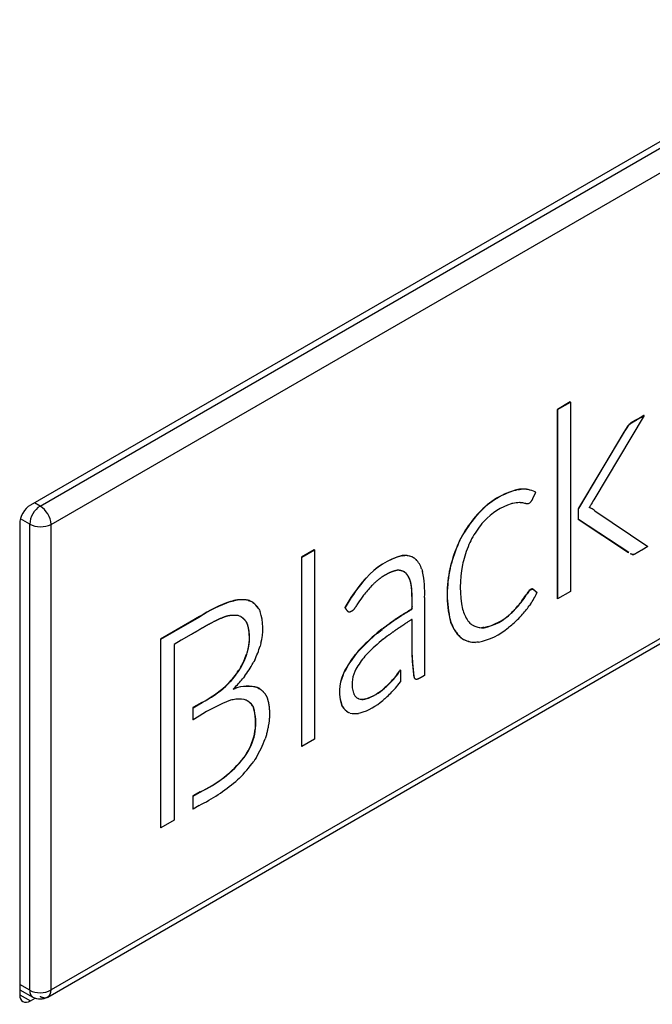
# Model space of a CAD drawing. Header units: millimetres. Extents: x 0 to 287, y 0 to 200.
# Tile 42 of 47: x 255.79 to 257.87, y 129.8 to 133.04. Entities that reach past the tile are written whole.
import ezdxf

# ---------------------------------------------------------------- set-up
doc = ezdxf.new("R2010")
doc.units = ezdxf.units.MM
doc.layers.add('130.652_BW4C_CTM', color=7, linetype='Continuous')
doc.layers.add('Standard', color=7, linetype='Continuous')

# ---------------------------------------------------------------- blocks, each defined once
blk = doc.blocks.new('SE3')
at = {"layer": '130.652_BW4C_CTM', "color": 7, "linetype": 'Continuous'}
for p, q in [((264.1855, 136.2746), (255.8205, 131.445)), ((255.8526, 131.4419), (263.751, 136.002)), ((255.8884, 131.3813), (263.786, 135.941)), ((263.786, 134.4077), (255.8884, 129.848)), ((255.8774, 129.8247), (263.7758, 134.3849)), ((257.5973, 131.7845), (257.5555, 131.7603)), ((257.5555, 131.7603), (257.5555, 131.1371)), ((257.5562, 131.7599), (257.5555, 131.7603)), ((257.5562, 131.7599), (257.5981, 131.7841)), ((257.5562, 131.1367), (257.5562, 131.7599)), ((257.5981, 131.7841), (257.5973, 131.7845)), ((257.5981, 131.7841), (257.5981, 131.1608)), ((257.8412, 131.7399), (257.6752, 131.462)), ((257.8314, 131.735), (257.8172, 131.7268)), ((257.8179, 131.7264), (257.8172, 131.7268)), ((257.8179, 131.7264), (257.8321, 131.7346)), ((257.8405, 131.7403), (257.8314, 131.735)), ((257.8321, 131.7346), (257.8314, 131.735)), ((257.8321, 131.7346), (257.8412, 131.7399)), ((257.8412, 131.7399), (257.8405, 131.7403)), ((257.7885, 131.7068), (257.7877, 131.7057)), ((257.7884, 131.7053), (257.7877, 131.7057)), ((257.7884, 131.7053), (257.7892, 131.7063)), ((257.7894, 131.7078), (257.7885, 131.7068)), ((257.7892, 131.7063), (257.7885, 131.7068)), ((257.7892, 131.7063), (257.7901, 131.7074)), ((257.7901, 131.7074), (257.7894, 131.7078)), ((257.775, 131.6857), (257.6253, 131.4344)), ((257.626, 131.434), (257.7757, 131.6853)), ((257.7797, 131.6935), (257.775, 131.6857)), ((257.7757, 131.6853), (257.775, 131.6857)), ((257.7757, 131.6853), (257.7804, 131.6931)), ((257.7804, 131.6931), (257.7797, 131.6935)), ((257.4305, 131.4969), (257.4257, 131.4964)), ((257.4264, 131.496), (257.4257, 131.4964)), ((257.4264, 131.496), (257.4312, 131.4965)), ((257.4353, 131.4974), (257.4305, 131.4969)), ((257.4312, 131.4965), (257.4305, 131.4969)), ((257.4312, 131.4965), (257.436, 131.4969)), ((257.436, 131.4969), (257.4353, 131.4974)), ((257.4821, 131.4881), (257.4829, 131.4878)), ((257.4829, 131.4878), (257.4821, 131.4881)), ((257.4829, 131.4878), (257.4822, 131.4882)), ((257.4835, 131.4873), (257.4828, 131.4877)), ((255.8526, 131.4419), (255.834, 131.4528)), ((257.4058, 131.4501), (257.4032, 131.4496)), ((257.4085, 131.4507), (257.4058, 131.4501)), ((257.4325, 131.453), (257.4307, 131.4531)), ((257.4343, 131.4529), (257.4325, 131.453)), ((257.4496, 131.4504), (257.4485, 131.4507)), ((257.4513, 131.4498), (257.4496, 131.4504)), ((257.4684, 131.4569), (257.4677, 131.4559)), ((257.4687, 131.4574), (257.4684, 131.4569)), ((257.6602, 131.4371), (257.6599, 131.4367)), ((257.6599, 131.4367), (257.6605, 131.4366)), ((257.6605, 131.4366), (257.66, 131.4368)), ((257.6636, 131.4423), (257.6633, 131.4418)), ((257.6641, 131.4433), (257.6636, 131.4423)), ((257.6655, 131.4348), (257.6651, 131.4351)), ((257.6658, 131.4347), (257.6651, 131.4351)), ((257.6662, 131.4345), (257.6655, 131.4348)), ((257.6663, 131.4344), (257.6655, 131.4348)), ((257.6658, 131.4347), (257.6663, 131.4344)), ((257.2914, 131.4136), (257.286, 131.4078)), ((257.2867, 131.4074), (257.286, 131.4078)), ((257.2867, 131.4074), (257.2921, 131.4132)), ((257.2967, 131.4194), (257.2914, 131.4136)), ((257.2921, 131.4132), (257.2914, 131.4136)), ((257.2921, 131.4132), (257.2974, 131.419)), ((257.2974, 131.419), (257.2967, 131.4194)), ((257.6253, 131.4344), (257.6243, 131.4328)), ((257.6243, 131.4328), (257.6243, 131.3981)), ((257.625, 131.4324), (257.6243, 131.4328)), ((257.625, 131.4324), (257.626, 131.434)), ((257.625, 131.3977), (257.625, 131.4324)), ((257.626, 131.434), (257.6253, 131.4344)), ((257.6669, 131.434), (257.6662, 131.4345)), ((257.6663, 131.4344), (257.6669, 131.434)), ((257.6792, 131.4262), (257.8529, 131.308)), ((255.7851, 131.3837), (255.7851, 129.8324)), ((255.818, 131.382), (255.7873, 131.3993)), ((255.818, 129.8469), (255.818, 131.382)), ((255.8884, 129.848), (255.8884, 131.3813)), ((257.3112, 131.3882), (257.3071, 131.3838)), ((257.3152, 131.3927), (257.3112, 131.3882)), ((257.6243, 131.3981), (257.7896, 131.2889)), ((257.625, 131.3977), (257.6243, 131.3981)), ((257.7903, 131.2885), (257.625, 131.3977)), ((257.241, 131.3428), (257.2373, 131.3357)), ((257.238, 131.3353), (257.2417, 131.3424)), ((257.2417, 131.3424), (257.241, 131.3428)), ((257.2373, 131.3357), (257.2337, 131.3286)), ((257.2344, 131.3282), (257.2337, 131.3286)), ((257.2344, 131.3282), (257.238, 131.3353)), ((257.238, 131.3353), (257.2373, 131.3357)), ((257.2702, 131.3277), (257.2674, 131.322)), ((257.273, 131.3333), (257.2702, 131.3277)), ((257.8529, 131.308), (257.8339, 131.297)), ((256.7548, 131.298), (256.713, 131.2739)), ((256.713, 131.2739), (256.713, 130.6506)), ((256.7137, 131.2735), (256.713, 131.2739)), ((256.7137, 131.2735), (256.7555, 131.2976)), ((256.7137, 130.6502), (256.7137, 131.2735)), ((256.7555, 131.2976), (256.7548, 131.298)), ((256.7555, 131.2976), (256.7555, 130.6744)), ((257.0482, 131.2789), (257.0443, 131.2786)), ((257.045, 131.2781), (257.0443, 131.2786)), ((257.045, 131.2781), (257.0489, 131.2785)), ((257.052, 131.2792), (257.0482, 131.2789)), ((257.0489, 131.2785), (257.0482, 131.2789)), ((257.0489, 131.2785), (257.0527, 131.2788)), ((257.0527, 131.2788), (257.052, 131.2792)), ((257.7903, 131.2885), (257.7896, 131.2889)), ((257.0849, 131.2701), (257.0842, 131.2705)), ((257.0849, 131.2701), (257.0899, 131.266)), ((257.2038, 131.2449), (257.202, 131.237)), ((257.2027, 131.2366), (257.2046, 131.2445)), ((257.2058, 131.2529), (257.2038, 131.2449)), ((257.2046, 131.2445), (257.2038, 131.2449)), ((257.2046, 131.2445), (257.2065, 131.2525)), ((257.2065, 131.2525), (257.2058, 131.2529)), ((257.2446, 131.2543), (257.2432, 131.2477)), ((257.2461, 131.2608), (257.2446, 131.2543)), ((257.0518, 131.2247), (257.0572, 131.22)), ((257.0579, 131.2196), (257.0525, 131.2243)), ((257.0579, 131.2196), (257.0572, 131.22)), ((257.1091, 131.2344), (257.1116, 131.226)), ((257.2027, 131.2366), (257.202, 131.237)), ((256.9198, 131.1984), (256.9144, 131.1924)), ((256.9151, 131.192), (256.9144, 131.1924)), ((256.9151, 131.192), (256.9205, 131.198)), ((256.9253, 131.2045), (256.9198, 131.1984)), ((256.9205, 131.198), (256.9198, 131.1984)), ((256.9205, 131.198), (256.926, 131.2041)), ((256.926, 131.2041), (256.9253, 131.2045)), ((256.9465, 131.1817), (256.9434, 131.1785)), ((256.9495, 131.1849), (256.9465, 131.1817)), ((256.915, 131.1448), (256.9128, 131.1419)), ((256.9171, 131.1478), (256.915, 131.1448)), ((257.4536, 131.1508), (257.4524, 131.1489)), ((257.4531, 131.1485), (257.4524, 131.1489)), ((257.4531, 131.1485), (257.4543, 131.1504)), ((257.4549, 131.153), (257.4536, 131.1508)), ((257.4543, 131.1504), (257.4536, 131.1508)), ((257.4543, 131.1504), (257.4556, 131.1526)), ((257.4556, 131.1526), (257.4549, 131.153)), ((257.4667, 131.1667), (257.4658, 131.1662)), ((257.4665, 131.1658), (257.4658, 131.1662)), ((257.4665, 131.1658), (257.4674, 131.1663)), ((257.4678, 131.1673), (257.4667, 131.1667)), ((257.4674, 131.1663), (257.4667, 131.1667)), ((257.4674, 131.1663), (257.4685, 131.1669)), ((257.4685, 131.1669), (257.4678, 131.1673)), ((257.5981, 131.1608), (257.5562, 131.1367)), ((256.4845, 131.129), (256.4789, 131.1276)), ((256.4796, 131.1272), (256.4789, 131.1276)), ((256.4796, 131.1272), (256.4852, 131.1286)), ((256.4901, 131.1305), (256.4845, 131.129)), ((256.4852, 131.1286), (256.4845, 131.129)), ((256.4852, 131.1286), (256.4908, 131.1301)), ((256.4908, 131.1301), (256.4901, 131.1305)), ((256.5406, 131.1302), (256.5369, 131.1315)), ((256.5376, 131.1311), (256.5369, 131.1315)), ((256.5376, 131.1311), (256.5413, 131.1298)), ((256.5443, 131.1289), (256.5406, 131.1302)), ((256.5413, 131.1298), (256.5406, 131.1302)), ((256.5413, 131.1298), (256.545, 131.1285)), ((256.545, 131.1285), (256.5443, 131.1289)), ((256.8939, 131.1139), (256.8923, 131.1114)), ((256.8952, 131.1161), (256.8939, 131.1139)), ((257.118, 131.1402), (257.118, 131.1049)), ((257.4352, 131.1245), (257.4333, 131.122)), ((257.434, 131.1216), (257.4333, 131.122)), ((257.434, 131.1216), (257.4359, 131.1241)), ((257.4371, 131.127), (257.4352, 131.1245)), ((257.4359, 131.1241), (257.4352, 131.1245)), ((257.4359, 131.1241), (257.4378, 131.1266)), ((257.4378, 131.1266), (257.4371, 131.127)), ((257.4648, 131.1158), (257.4625, 131.1126)), ((257.467, 131.119), (257.4648, 131.1158)), ((257.5562, 131.1367), (257.5555, 131.1371)), ((256.5087, 131.0794), (256.5046, 131.0809)), ((256.5128, 131.0779), (256.5087, 131.0794)), ((256.5729, 131.1024), (256.5747, 131.0985)), ((256.5747, 131.0985), (256.5765, 131.0946)), ((256.8564, 131.1072), (256.8557, 131.1076)), ((257.118, 131.1049), (257.118, 130.8837)), ((257.2433, 131.1017), (257.2448, 131.0969)), ((257.2448, 131.0969), (257.2463, 131.092)), ((257.4058, 131.0919), (257.4029, 131.089)), ((257.4036, 131.0886), (257.4029, 131.089)), ((257.4036, 131.0886), (257.4065, 131.0915)), ((257.4088, 131.0948), (257.4058, 131.0919)), ((257.4065, 131.0915), (257.4058, 131.0919)), ((257.4065, 131.0915), (257.4095, 131.0944)), ((257.4095, 131.0944), (257.4088, 131.0948)), ((257.4345, 131.0784), (257.4317, 131.0754)), ((257.4373, 131.0814), (257.4345, 131.0784)), ((256.3448, 131.0589), (256.249, 131.0036)), ((256.2497, 131.0032), (256.3455, 131.0585)), ((256.377, 131.0776), (256.3448, 131.0589)), ((256.3455, 131.0585), (256.3448, 131.0589)), ((256.3455, 131.0585), (256.3778, 131.0771)), ((256.3778, 131.0771), (256.377, 131.0776)), ((257.2024, 131.0649), (257.2044, 131.0591)), ((257.2031, 131.0645), (257.2024, 131.0649)), ((257.2051, 131.0587), (257.2031, 131.0645)), ((257.2044, 131.0591), (257.2064, 131.0533)), ((257.2051, 131.0587), (257.2044, 131.0591)), ((257.2071, 131.0529), (257.2051, 131.0587)), ((257.2071, 131.0529), (257.2064, 131.0533)), ((257.2676, 131.0559), (257.2704, 131.0536)), ((257.2704, 131.0536), (257.2731, 131.0513)), ((257.4013, 131.047), (257.398, 131.0443)), ((256.3495, 131.0185), (256.3164, 130.9995)), ((256.9773, 131.0358), (256.9623, 131.0238)), ((256.9631, 131.0234), (256.9623, 131.0238)), ((256.9631, 131.0234), (256.978, 131.0354)), ((256.978, 131.0354), (256.9773, 131.0358)), ((257.3095, 131.0414), (257.3056, 131.0412)), ((257.3063, 131.0407), (257.3056, 131.0412)), ((257.3063, 131.0407), (257.3102, 131.041)), ((257.3134, 131.0416), (257.3095, 131.0414)), ((257.3102, 131.041), (257.3095, 131.0414)), ((257.3102, 131.041), (257.3141, 131.0412)), ((257.3141, 131.0412), (257.3134, 131.0416)), ((257.398, 131.0443), (257.3947, 131.0417)), ((256.249, 131.0036), (256.249, 130.3828)), ((256.2497, 131.0032), (256.249, 131.0036)), ((256.2497, 130.3824), (256.2497, 131.0032)), ((256.3164, 130.9995), (256.2932, 130.986)), ((256.2932, 130.986), (256.2933, 130.4075)), ((256.5782, 130.9851), (256.5769, 130.9805)), ((256.5794, 130.9896), (256.5782, 130.9851)), ((256.9887, 131.0079), (256.9824, 131.003)), ((256.9948, 131.0127), (256.9887, 131.0079)), ((257.0762, 130.9855), (257.0762, 130.9596)), ((257.0769, 130.9851), (257.0762, 130.9855)), ((257.0769, 130.9592), (257.0769, 130.9851)), ((257.2345, 131.0105), (257.2381, 131.0078)), ((257.2352, 131.0101), (257.2345, 131.0105)), ((257.2388, 131.0074), (257.2352, 131.0101)), ((257.2381, 131.0078), (257.2417, 131.005)), ((257.2388, 131.0074), (257.2381, 131.0078)), ((257.2424, 131.0046), (257.2388, 131.0074)), ((257.2424, 131.0046), (257.2417, 131.005)), ((257.2906, 130.993), (257.2856, 130.9926)), ((257.2956, 130.9933), (257.2906, 130.993)), ((256.5332, 130.9582), (256.5319, 130.9538)), ((256.5326, 130.9534), (256.5319, 130.9538)), ((256.5326, 130.9534), (256.5339, 130.9578)), ((256.5345, 130.9625), (256.5332, 130.9582)), ((256.5339, 130.9578), (256.5332, 130.9582)), ((256.5339, 130.9578), (256.5352, 130.9621)), ((256.5352, 130.9621), (256.5345, 130.9625)), ((256.8999, 130.9643), (256.8902, 130.9528)), ((256.8909, 130.9524), (256.8902, 130.9528)), ((256.8909, 130.9524), (256.9006, 130.9639)), ((256.9006, 130.9639), (256.8999, 130.9643)), ((256.93, 130.9559), (256.9219, 130.9469)), ((257.0762, 130.9596), (257.0779, 130.9265)), ((257.0769, 130.9592), (257.0762, 130.9596)), ((257.0786, 130.9261), (257.0769, 130.9592)), ((256.5564, 130.9298), (256.5541, 130.9252)), ((256.5588, 130.9345), (256.5564, 130.9298)), ((257.0786, 130.9261), (257.0779, 130.9265)), ((257.0789, 130.9264), (257.0786, 130.9261)), ((256.5094, 130.9054), (256.5067, 130.9009)), ((256.5074, 130.9005), (256.5067, 130.9009)), ((256.5074, 130.9005), (256.5101, 130.905)), ((256.5121, 130.9098), (256.5094, 130.9054)), ((256.5101, 130.905), (256.5094, 130.9054)), ((256.5101, 130.905), (256.5128, 130.9094)), ((256.5128, 130.9094), (256.5121, 130.9098)), ((256.854, 130.8969), (256.8494, 130.8862)), ((256.8501, 130.8858), (256.8494, 130.8862)), ((256.8501, 130.8858), (256.8547, 130.8965)), ((256.8547, 130.8965), (256.854, 130.8969)), ((256.8922, 130.9048), (256.8884, 130.897)), ((257.038, 130.9021), (257.0355, 130.8983)), ((257.0362, 130.8979), (257.0355, 130.8983)), ((257.0362, 130.8979), (257.0387, 130.9017)), ((257.0387, 130.9017), (257.038, 130.9021)), ((257.0387, 130.9017), (257.0387, 130.8623)), ((256.4676, 130.8534), (256.4634, 130.8492)), ((256.4641, 130.8487), (256.4683, 130.853)), ((256.4718, 130.8576), (256.4676, 130.8534)), ((256.4683, 130.853), (256.4676, 130.8534)), ((256.4683, 130.853), (256.4725, 130.8572)), ((256.4725, 130.8572), (256.4718, 130.8576)), ((256.5217, 130.8758), (256.5191, 130.8726)), ((256.5251, 130.8802), (256.5217, 130.8758)), ((257.022, 130.8794), (257.0194, 130.8762)), ((257.0201, 130.8758), (257.0194, 130.8762)), ((257.0201, 130.8758), (257.0227, 130.879)), ((257.0227, 130.879), (257.022, 130.8794)), ((256.4641, 130.8487), (256.4634, 130.8492)), ((256.491, 130.8417), (256.4879, 130.8387)), ((256.4879, 130.8387), (256.4947, 130.8411)), ((256.4939, 130.8415), (256.489, 130.8398)), ((256.4947, 130.8411), (256.4939, 130.8415)), ((256.572, 130.8417), (256.5682, 130.8437)), ((256.5689, 130.8433), (256.5682, 130.8437)), ((256.5689, 130.8433), (256.5727, 130.8413)), ((256.5763, 130.8395), (256.572, 130.8417)), ((256.5727, 130.8413), (256.572, 130.8417)), ((256.5727, 130.8413), (256.5771, 130.839)), ((256.5771, 130.839), (256.5763, 130.8395)), ((256.884, 130.8249), (256.886, 130.821)), ((256.9889, 130.8454), (256.986, 130.8428)), ((256.9867, 130.8424), (256.986, 130.8428)), ((256.9867, 130.8424), (256.9896, 130.845)), ((256.9917, 130.8479), (256.9889, 130.8454)), ((256.9896, 130.845), (256.9889, 130.8454)), ((256.9896, 130.845), (256.9925, 130.8475)), ((256.9925, 130.8475), (256.9917, 130.8479)), ((257.0221, 130.8422), (257.0177, 130.8371)), ((256.385, 130.795), (256.3668, 130.7845)), ((256.3675, 130.7841), (256.3857, 130.7946)), ((256.3857, 130.7946), (256.385, 130.795)), ((256.4837, 130.803), (256.4794, 130.8019)), ((256.488, 130.804), (256.4837, 130.803)), ((256.527, 130.8036), (256.5241, 130.8046)), ((256.5299, 130.8027), (256.527, 130.8036)), ((256.8449, 130.7865), (256.8478, 130.781)), ((256.8456, 130.7861), (256.8449, 130.7865)), ((256.8485, 130.7806), (256.8456, 130.7861)), ((256.9015, 130.8069), (256.8983, 130.8082)), ((256.899, 130.8078), (256.8983, 130.8082)), ((256.899, 130.8078), (256.9022, 130.8065)), ((256.9022, 130.8065), (256.9015, 130.8069)), ((256.9246, 130.8068), (256.9203, 130.8058)), ((256.921, 130.8054), (256.9203, 130.8058)), ((256.921, 130.8054), (256.9253, 130.8064)), ((256.9253, 130.8064), (256.9246, 130.8068)), ((256.9841, 130.8045), (256.9809, 130.8018)), ((256.9873, 130.8072), (256.9841, 130.8045)), ((256.3668, 130.7845), (256.3552, 130.7778)), ((256.3552, 130.7778), (256.3552, 130.7381)), ((256.3559, 130.7774), (256.3552, 130.7778)), ((256.3559, 130.7774), (256.3675, 130.7841)), ((256.3559, 130.7377), (256.3559, 130.7774)), ((256.3675, 130.7841), (256.3668, 130.7845)), ((256.5515, 130.7841), (256.553, 130.7813)), ((256.5522, 130.7837), (256.5515, 130.7841)), ((256.5537, 130.7809), (256.5522, 130.7837)), ((256.553, 130.7813), (256.5545, 130.7785)), ((256.5537, 130.7809), (256.553, 130.7813)), ((256.5552, 130.778), (256.5537, 130.7809)), ((256.5552, 130.778), (256.5545, 130.7785)), ((256.8485, 130.7806), (256.8478, 130.781)), ((256.8679, 130.762), (256.8672, 130.7624)), ((256.8726, 130.7601), (256.8679, 130.762)), ((256.9063, 130.7601), (256.9002, 130.7588)), ((256.3559, 130.7377), (256.3552, 130.7381)), ((256.376, 130.7493), (256.3559, 130.7377)), ((256.5952, 130.6815), (256.5931, 130.675)), ((256.5972, 130.688), (256.5952, 130.6815)), ((256.7555, 130.6744), (256.7137, 130.6502)), ((256.532, 130.6271), (256.5277, 130.6204)), ((256.5284, 130.62), (256.5327, 130.6267)), ((256.5327, 130.6267), (256.532, 130.6271)), ((256.7137, 130.6502), (256.713, 130.6506)), ((256.5277, 130.6204), (256.5234, 130.6137)), ((256.5241, 130.6133), (256.5234, 130.6137)), ((256.5241, 130.6133), (256.5284, 130.62)), ((256.5284, 130.62), (256.5277, 130.6204)), ((256.5594, 130.6067), (256.5555, 130.6007)), ((256.5633, 130.6126), (256.5594, 130.6067)), ((256.502, 130.5397), (256.4964, 130.5345)), ((256.5076, 130.5449), (256.502, 130.5397)), ((256.3781, 130.5), (256.3552, 130.4868)), ((256.3559, 130.4864), (256.3788, 130.4996)), ((256.3788, 130.4996), (256.3781, 130.5)), ((256.3552, 130.4868), (256.3552, 130.4441)), ((256.3559, 130.4864), (256.3552, 130.4868)), ((256.3559, 130.4437), (256.3559, 130.4864)), ((256.3559, 130.4437), (256.3552, 130.4441)), ((256.3761, 130.4553), (256.3559, 130.4437)), ((256.2933, 130.4075), (256.2497, 130.3824)), ((256.2497, 130.3824), (256.249, 130.3828)), ((255.818, 129.8469), (255.7851, 129.8656)), ((255.7851, 129.8488), (255.8286, 129.8243)), ((255.7851, 129.8324), (255.8205, 129.812)), ((255.8205, 129.812), (255.8365, 129.8213))]:
    blk.add_line(p, q, dxfattribs=at)
for centre, radius, start, end in [((257.8743, 131.6399), 0.1088, 142.7656, 150.4887), ((257.875, 131.6395), 0.1088, 142.7656, 150.4887), ((257.4881, 131.245), 0.259, 103.9323, 137.6563), ((257.4888, 131.2446), 0.259, 103.9323, 137.6563), ((257.4424, 131.4093), 0.0883, 63.2629, 94.6266), ((257.4433, 131.4102), 0.0871, 63.5301, 94.7654), ((255.8944, 131.3778), 0.0765, 123.099, 176.901), ((255.8086, 131.375), 0.0801, 4.4667, 56.6388), ((257.4712, 131.2478), 0.2129, 108.6156, 137.1025), ((257.4334, 131.3242), 0.1289, 91.1801, 101.1357), ((257.4274, 131.3617), 0.0914, 76.6746, 85.7013), ((257.4541, 131.4674), 0.0178, 260.7203, 319.83), ((257.6546, 131.4136), 0.024, 63.95, 76.6741), ((257.5629, 131.5034), 0.1177, 325.7583, 328.4814), ((257.6553, 131.4132), 0.024, 63.95, 77.3683), ((258.6575, 130.8687), 1.1476, 148.8681, 149.9539), ((257.6319, 131.1198), 0.4501, 140.2159, 150.2985), ((257.6326, 131.1194), 0.4501, 140.2159, 150.2985), ((257.5788, 131.2837), 0.1743, 54.8329, 59.6145), ((255.8539, 131.4549), 0.0813, 243.7996, 295.0948), ((257.5633, 131.1737), 0.3313, 140.6391, 151.2046), ((257.69, 131.1175), 0.5028, 155.1695, 164.3752), ((257.6907, 131.1171), 0.5028, 155.1695, 164.3752), ((257.6413, 131.1576), 0.4084, 156.2525, 165.3519), ((257.105, 131.0483), 0.2381, 104.7538, 138.9914), ((257.1057, 131.0479), 0.2381, 104.7538, 138.9914), ((257.0521, 131.2155), 0.0638, 59.7558, 90.0367), ((257.0528, 131.2151), 0.0638, 59.7558, 90.0367), ((257.0206, 131.2025), 0.0941, 19.8472, 42.4968), ((257.5878, 131.1751), 0.3522, 168.1045, 192.0217), ((256.8032, 131.1599), 0.3154, 356.4257, 12.0928), ((257.569, 131.152), 0.3768, 166.9626, 193.3595), ((257.5697, 131.1516), 0.3768, 166.9626, 193.3595), ((257.3363, 130.8376), 0.5513, 139.9426, 150.6746), ((257.337, 130.8371), 0.5513, 139.9426, 150.6746), ((257.2669, 130.8758), 0.4431, 136.8986, 142.1335), ((257.1179, 131.3667), 0.3991, 323.1036, 326.9408), ((257.1186, 131.3663), 0.3991, 323.1036, 326.9408), ((257.5055, 131.1222), 0.0592, 132.0853, 148.7247), ((257.5062, 131.1218), 0.0592, 132.0853, 148.7247), ((257.2882, 131.245), 0.2187, 324.8267, 335.9073), ((256.6399, 130.6709), 0.4842, 109.4189, 122.8775), ((256.6406, 130.6705), 0.4842, 109.4189, 122.8775), ((256.516, 131.012), 0.1213, 80.0786, 102.3444), ((256.5167, 131.0116), 0.1213, 80.0786, 102.3444), ((256.5129, 131.0663), 0.07, 58.5112, 62.6417), ((256.5122, 131.0667), 0.07, 30.978, 58.1698), ((256.5129, 131.0663), 0.07, 30.978, 54.7969), ((257.405, 130.7878), 0.6063, 144.2679, 147.2221), ((257.1351, 131.3656), 0.385, 315.2973, 320.7553), ((257.1358, 131.3652), 0.385, 315.2973, 320.7553), ((257.1214, 131.363), 0.4232, 318.2877, 323.7275), ((256.4049, 131.0374), 0.1809, 344.6994, 18.4399), ((257.3524, 131.1303), 0.1128, 199.8447, 221.2559), ((257.2756, 131.221), 0.1834, 281.8887, 313.9438), ((257.2763, 131.2206), 0.1834, 281.8887, 313.9438), ((257.3289, 131.103), 0.1321, 202.0601, 224.4076), ((257.3296, 131.1026), 0.1321, 202.0601, 224.4076), ((257.3095, 131.1083), 0.0676, 237.4696, 241.316), ((257.3088, 131.1087), 0.0676, 241.6168, 267.3421), ((257.3095, 131.1083), 0.0676, 244.8762, 267.3421), ((257.1103, 131.3889), 0.4489, 310.3993, 315.7174), ((257.4128, 130.4884), 0.6997, 130.0733, 137.1355), ((257.4135, 130.488), 0.6997, 130.0733, 137.1355), ((257.2522, 131.208), 0.219, 281.4163, 310.5946), ((256.2318, 131.0898), 0.362, 334.5897, 342.4298), ((257.3715, 130.5186), 0.6214, 128.7759, 135.2748), ((257.2871, 131.0846), 0.0916, 240.2815, 268.6239), ((257.2878, 131.0842), 0.0916, 240.2815, 268.6239), ((256.2716, 131.0448), 0.2758, 330.6794, 340.731), ((256.2723, 131.0444), 0.2758, 330.6794, 340.731), ((257.162, 130.7372), 0.347, 141.583, 152.6013), ((257.1628, 130.7368), 0.347, 141.583, 152.6013), ((256.1828, 131.1323), 0.4251, 323.6228, 330.8473), ((257.1273, 130.7704), 0.2709, 139.3133, 150.2322), ((256.2193, 131.0961), 0.3474, 316.6364, 325.8235), ((256.22, 131.0957), 0.3474, 316.6364, 325.8235), ((256.9713, 130.8308), 0.1339, 155.5932, 199.3237), ((256.972, 130.8304), 0.1339, 155.5932, 199.3237), ((256.9779, 130.8554), 0.0986, 155.0537, 197.9851), ((256.881, 130.9937), 0.1815, 320.984, 328.3151), ((256.8817, 130.9933), 0.1815, 320.984, 328.3151), ((256.189, 131.1449), 0.4279, 314.8813, 320.4812), ((256.7261, 131.1345), 0.3908, 312.8227, 318.6287), ((256.7268, 131.1341), 0.3908, 312.8227, 318.6287), ((256.6613, 131.1563), 0.4784, 318.9512, 322.08), ((256.2133, 131.1275), 0.3742, 297.3214, 311.9401), ((256.214, 131.1271), 0.3742, 297.3214, 311.9401), ((256.5347, 130.7227), 0.1256, 74.5471, 108.9384), ((256.5354, 130.7223), 0.1256, 74.5471, 108.9384), ((256.9196, 130.8411), 0.0391, 210.7918, 238.1701), ((256.8697, 130.9706), 0.1728, 288.5228, 312.3007), ((256.8704, 130.9702), 0.1728, 288.5228, 312.3007), ((256.7237, 131.1055), 0.3981, 311.4759, 317.6095), ((256.6434, 130.3514), 0.4794, 109.9994, 123.9035), ((256.5075, 130.7066), 0.0993, 80.4121, 101.3451), ((256.5051, 130.7522), 0.0563, 61.3108, 64.6633), ((256.5058, 130.7518), 0.0563, 61.0015, 64.6633), ((256.5051, 130.7522), 0.0563, 34.5134, 58.4966), ((256.5058, 130.7518), 0.0563, 34.5134, 54.9804), ((256.9133, 130.8498), 0.0445, 254.5919, 278.9908), ((256.914, 130.8494), 0.0445, 254.5919, 278.9908), ((256.8442, 130.9586), 0.2079, 287.3777, 311.0704), ((256.3783, 130.7274), 0.1835, 326.8936, 16.1641), ((256.379, 130.727), 0.1835, 326.8936, 16.1641), ((256.895, 130.8105), 0.0556, 212.0922, 240.0111), ((256.8957, 130.8101), 0.0556, 212.0922, 240.0111), ((256.8897, 130.8284), 0.0704, 255.9947, 278.5782), ((256.239, 130.8061), 0.3776, 329.1763, 339.6976), ((256.2158, 130.8571), 0.3922, 294.4448, 321.6484), ((256.2165, 130.8567), 0.3922, 294.4448, 321.6484), ((256.1912, 130.8644), 0.4497, 314.7147, 324.1007), ((256.0799, 131.0363), 0.6521, 297.0111, 309.6898), ((255.8522, 129.9152), 0.0764, 243.3846, 298.2982), ((255.8526, 129.8681), 0.0499, 241.0694, 299.9768)]:
    blk.add_arc(centre, radius, start, end, dxfattribs=at)
for centre, major_axis, start_param, end_param in [((255.8205, 131.4042), (-0.025, -0.0433), 3.926991, 5.497787), ((255.8205, 129.8528), (0.025, 0.0433), 2.356194, 3.926991)]:
    blk.add_ellipse(centre, major_axis=major_axis, ratio=0.57735, start_param=start_param, end_param=end_param, dxfattribs=at)
for points, degree, knots in [([(257.8172, 131.7268), (257.8096, 131.7225), (257.806, 131.7204), (257.8025, 131.7184), (257.8016, 131.7179), (257.8008, 131.7174), (257.7973, 131.7151), (257.7938, 131.7129), (257.7894, 131.7078)], 2, [0, 0, 0, 0.394681, 0.394681, 0.55144, 0.55144, 0.704611, 0.704611, 1, 1, 1]), ([(257.7901, 131.7074), (257.7946, 131.7125), (257.798, 131.7147), (257.8015, 131.717), (257.8023, 131.7175), (257.8032, 131.7179), (257.8067, 131.72), (257.8103, 131.7221), (257.8179, 131.7264)], 2, [0, 0, 0, 0.295389, 0.295389, 0.44856, 0.44856, 0.605319, 0.605319, 1, 1, 1]), ([(257.4835, 131.4873), (257.4826, 131.4853), (257.4803, 131.4803), (257.478, 131.4754), (257.4756, 131.4703), (257.4732, 131.4651), (257.4719, 131.4625), (257.4706, 131.4599), (257.4687, 131.4574)], 2, [0, 0, 0, 0.230611, 0.230611, 0.563589, 0.563589, 0.821104, 0.821104, 1, 1, 1]), ([(257.8339, 131.297), (257.8253, 131.292), (257.8208, 131.2894), (257.8163, 131.2868), (257.8114, 131.2838), (257.8066, 131.2808), (257.8021, 131.2823), (257.7976, 131.2838), (257.7969, 131.2842), (257.7965, 131.2844), (257.7959, 131.2848)], 2, [0, 0, 0, 0.268628, 0.268628, 0.4598144, 0.4598144, 0.6672439, 0.6672439, 0.8039151, 0.8039151, 0.837766, 0.837766, 0.837766]), ([(257.8017, 131.2826), (257.806, 131.2813), (257.8107, 131.2842), (257.8156, 131.2873), (257.8201, 131.2899), (257.8246, 131.2924), (257.8332, 131.2974)], 2, [0.34, 0.34, 0.34, 0.5401856, 0.5401856, 0.731372, 0.731372, 1, 1, 1]), ([(257.0525, 131.2243), (257.0374, 131.2324), (257.0246, 131.2294), (257.0118, 131.2264), (257.0001, 131.2206), (256.9884, 131.2148), (256.9776, 131.2077), (256.9668, 131.2006), (256.9495, 131.1849)], 2, [0, 0, 0, 0.307143, 0.307143, 0.534368, 0.534368, 0.738807, 0.738807, 1, 1, 1]), ([(257.0572, 131.22), (257.069, 131.2046), (257.0721, 131.189), (257.0751, 131.1734), (257.0756, 131.1585), (257.0761, 131.1435), (257.0761, 131.1385), (257.0762, 131.1334), (257.0762, 131.1241), (257.0763, 131.1147), (257.0761, 131.1098), (257.0758, 131.1049), (257.0772, 131.1045), (257.0787, 131.1041), (257.0567, 131.0908), (257.0347, 131.0776), (257.018, 131.0658), (257.0013, 131.0541), (256.9773, 131.0358)], 2, [0, 0, 0, 0.175046, 0.175046, 0.307741, 0.307741, 0.389609, 0.389609, 0.44787, 0.44787, 0.504832, 0.504832, 0.530512, 0.530512, 0.628085, 0.628085, 0.808591, 0.808591, 1, 1, 1]), ([(256.978, 131.0354), (257.002, 131.0537), (257.0187, 131.0654), (257.0354, 131.0772), (257.0574, 131.0904), (257.0794, 131.1037), (257.078, 131.1041), (257.0765, 131.1045), (257.0768, 131.1094), (257.077, 131.1143), (257.0769, 131.1236), (257.0769, 131.133), (257.0769, 131.138), (257.0768, 131.1431), (257.0763, 131.158), (257.0759, 131.173), (257.0728, 131.1886), (257.0697, 131.2042), (257.0579, 131.2196)], 2, [0, 0, 0, 0.191409, 0.191409, 0.371915, 0.371915, 0.469488, 0.469488, 0.495168, 0.495168, 0.55213, 0.55213, 0.610391, 0.610391, 0.692259, 0.692259, 0.824954, 0.824954, 1, 1, 1]), ([(257.4879, 131.1557), (257.487, 131.158), (257.4846, 131.16), (257.4823, 131.162), (257.48, 131.1639), (257.4776, 131.1659), (257.4772, 131.1663), (257.4767, 131.1667), (257.4747, 131.1681), (257.4727, 131.1695), (257.4678, 131.1673)], 2, [0, 0, 0, 0.184217, 0.184217, 0.444508, 0.444508, 0.600526, 0.600526, 0.730866, 0.730866, 1, 1, 1]), ([(257.4685, 131.1669), (257.4735, 131.169), (257.4754, 131.1677), (257.4774, 131.1663), (257.4779, 131.1659), (257.4783, 131.1655), (257.4807, 131.1635), (257.483, 131.1616), (257.4853, 131.1596), (257.4877, 131.1576), (257.4879, 131.1557)], 2, [0, 0, 0, 0.269134, 0.269134, 0.399474, 0.399474, 0.555492, 0.555492, 0.815783, 0.815783, 1, 1, 1]), ([(256.8923, 131.1114), (256.8849, 131.1004), (256.8815, 131.0977), (256.8781, 131.0949), (256.8736, 131.093), (256.8692, 131.0912), (256.8665, 131.094), (256.8638, 131.0967), (256.862, 131.0993), (256.8602, 131.1019), (256.8586, 131.1041), (256.857, 131.1063), (256.8564, 131.1072)], 2, [0, 0, 0, 0.26111, 0.26111, 0.424218, 0.424218, 0.601555, 0.601555, 0.770783, 0.770783, 0.909453, 0.909453, 1, 1, 1]), ([(256.5046, 131.0809), (256.4806, 131.084), (256.4604, 131.0767), (256.4401, 131.0694), (256.4226, 131.0601), (256.4051, 131.0507), (256.4045, 131.0503), (256.4039, 131.05), (256.3981, 131.0466), (256.3924, 131.0433), (256.3788, 131.0355), (256.3652, 131.0276), (256.3495, 131.0185)], 2, [0, 0, 0, 0.302264, 0.302264, 0.541149, 0.541149, 0.654812, 0.654812, 0.694729, 0.694729, 0.816263, 0.816263, 1, 1, 1]), ([(256.5121, 131.0783), (256.53, 131.0669), (256.5347, 131.0514), (256.5393, 131.036), (256.5403, 131.0193), (256.5413, 131.0026), (256.5407, 130.9977), (256.5402, 130.9927), (256.5389, 130.984), (256.5377, 130.9753), (256.5345, 130.9625)], 2, [0, 0, 0, 0.347556, 0.347556, 0.607793, 0.607793, 0.76595, 0.76595, 0.858428, 0.858428, 1, 1, 1]), ([(256.5352, 130.9621), (256.5384, 130.9749), (256.5396, 130.9836), (256.5409, 130.9923), (256.5414, 130.9973), (256.542, 131.0022), (256.541, 131.0189), (256.5401, 131.0356), (256.5354, 131.051), (256.5307, 131.0664), (256.5128, 131.0779)], 2, [0, 0, 0, 0.141572, 0.141572, 0.23405, 0.23405, 0.392207, 0.392207, 0.652444, 0.652444, 1, 1, 1]), ([(257.0769, 130.9851), (257.0769, 130.9983), (257.0769, 131.0135), (257.0769, 131.0286), (257.0769, 131.0419), (257.0769, 131.0551), (257.0768, 131.0606), (257.0767, 131.0661), (257.0774, 131.0682), (257.0781, 131.0703), (257.0602, 131.0582), (257.0424, 131.046), (257.0286, 131.0368), (257.0148, 131.0275), (256.9948, 131.0127)], 2, [0, 0, 0, 0.158555, 0.158555, 0.317137, 0.317137, 0.42181, 0.42181, 0.462722, 0.462722, 0.575814, 0.575814, 0.780585, 0.780585, 1, 1, 1]), ([(257.0762, 131.0422), (257.0762, 131.029), (257.0762, 131.0139), (257.0762, 130.9987), (257.0762, 130.9855)], 2, [0.6834405, 0.6834405, 0.6834405, 0.8414453, 0.8414453, 1, 1, 1]), ([(257.0782, 130.9268), (257.0785, 130.9238), (257.0793, 130.9157), (257.0801, 130.9077), (257.081, 130.8985), (257.082, 130.8894), (257.0824, 130.885), (257.0829, 130.8807), (257.0845, 130.8764), (257.0846, 130.8761), (257.0848, 130.8758)], 2, [0, 0, 0, 0.121233, 0.121233, 0.3093737, 0.3093737, 0.4568533, 0.4568533, 0.5607417, 0.5607417, 0.5680184, 0.5680184, 0.5680184]), ([(257.118, 130.8837), (257.1165, 130.8828), (257.113, 130.8808), (257.1095, 130.8788), (257.1052, 130.8762), (257.101, 130.8737), (257.0966, 130.8719), (257.0922, 130.8701), (257.0895, 130.8709), (257.0869, 130.8718), (257.0852, 130.876), (257.0836, 130.8803), (257.0831, 130.8846), (257.0827, 130.8889), (257.0818, 130.8981), (257.0808, 130.9073), (257.08, 130.9153), (257.0792, 130.9234), (257.0789, 130.9264)], 2, [0, 0, 0, 0.059278, 0.059278, 0.151493, 0.151493, 0.25451, 0.25451, 0.34494, 0.34494, 0.439258, 0.439258, 0.543147, 0.543147, 0.690626, 0.690626, 0.878767, 0.878767, 1, 1, 1]), ([(256.5771, 130.839), (256.596, 130.824), (256.6009, 130.8069), (256.6059, 130.7899), (256.6069, 130.7731), (256.608, 130.7563), (256.6068, 130.7391), (256.6056, 130.7219), (256.5972, 130.688)], 2, [0, 0, 0, 0.311886, 0.311886, 0.531764, 0.531764, 0.728144, 0.728144, 1, 1, 1]), ([(255.8526, 129.827), (255.8527, 129.8269), (255.8527, 129.8269), (255.8529, 129.8268), (255.8531, 129.8267), (255.8532, 129.8266), (255.8534, 129.8265), (255.8535, 129.8264), (255.8537, 129.8263), (255.8539, 129.8262), (255.8541, 129.8262), (255.8544, 129.826), (255.8546, 129.8259), (255.8549, 129.8257), (255.8551, 129.8256), (255.8553, 129.8255), (255.8555, 129.8254), (255.8558, 129.8253), (255.856, 129.8252), (255.8564, 129.825), (255.8565, 129.825), (255.8567, 129.8249), (255.8569, 129.8248), (255.8573, 129.8247), (255.8574, 129.8246), (255.8578, 129.8244), (255.858, 129.8244), (255.8582, 129.8243), (255.8584, 129.8242), (255.8587, 129.8241), (255.8589, 129.824), (255.8593, 129.8239), (255.8594, 129.8238), (255.8597, 129.8238), (255.8598, 129.8237), (255.8602, 129.8236), (255.8604, 129.8235), (255.8607, 129.8234), (255.8609, 129.8234), (255.8611, 129.8233), (255.8613, 129.8233), (255.8616, 129.8232), (255.8618, 129.8231), (255.8622, 129.823), (255.8623, 129.823), (255.8626, 129.823), (255.8627, 129.8229), (255.8631, 129.8228), (255.8633, 129.8228), (255.8637, 129.8227), (255.8638, 129.8227), (255.8641, 129.8227), (255.8642, 129.8226), (255.8646, 129.8226), (255.8648, 129.8226), (255.8652, 129.8225), (255.8653, 129.8225), (255.8656, 129.8225), (255.8658, 129.8224), (255.8662, 129.8224), (255.8663, 129.8224), (255.8667, 129.8224), (255.8669, 129.8224), (255.8671, 129.8223), (255.8673, 129.8223), (255.8675, 129.8223), (255.8677, 129.8223), (255.8678, 129.8223), (255.868, 129.8223), (255.8682, 129.8223), (255.8683, 129.8223), (255.8685, 129.8223), (255.8687, 129.8223), (255.8688, 129.8223), (255.8689, 129.8223), (255.8691, 129.8224), (255.8692, 129.8224), (255.8696, 129.8224), (255.8697, 129.8224), (255.8701, 129.8224), (255.8702, 129.8224), (255.8704, 129.8225), (255.8706, 129.8225), (255.8707, 129.8225), (255.8709, 129.8225), (255.871, 129.8225), (255.8711, 129.8226), (255.8713, 129.8226), (255.8714, 129.8226), (255.8716, 129.8226), (255.8718, 129.8227), (255.8719, 129.8227), (255.872, 129.8227), (255.8722, 129.8228), (255.8723, 129.8228), (255.8725, 129.8228), (255.8726, 129.8229), (255.8728, 129.8229), (255.8729, 129.8229), (255.8731, 129.823), (255.8732, 129.823), (255.8733, 129.823), (255.8735, 129.8231), (255.8736, 129.8231), (255.8738, 129.8232), (255.874, 129.8232), (255.8741, 129.8233), (255.8742, 129.8233), (255.8744, 129.8234), (255.8745, 129.8234), (255.8747, 129.8235), (255.8748, 129.8235), (255.875, 129.8236), (255.8751, 129.8236), (255.8753, 129.8237), (255.8754, 129.8237), (255.8755, 129.8238), (255.8757, 129.8239), (255.8758, 129.8239), (255.8761, 129.824), (255.8762, 129.8241), (255.8765, 129.8242), (255.8766, 129.8243), (255.8768, 129.8244), (255.8769, 129.8244), (255.877, 129.8245), (255.8771, 129.8246), (255.8772, 129.8246), (255.8773, 129.8247), (255.8775, 129.8248), (255.8776, 129.8249), (255.8779, 129.825), (255.878, 129.8251), (255.8783, 129.8253), (255.8784, 129.8253), (255.8785, 129.8255), (255.8787, 129.8255), (255.8788, 129.8256), (255.8789, 129.8257), (255.879, 129.8258), (255.8791, 129.8258), (255.8793, 129.826), (255.8794, 129.826), (255.8796, 129.8262), (255.8797, 129.8263), (255.88, 129.8266), (255.8801, 129.8266), (255.8802, 129.8268), (255.8803, 129.8269), (255.8804, 129.8269), (255.8806, 129.8271), (255.8807, 129.8271), (255.8808, 129.8272), (255.8809, 129.8274), (255.881, 129.8275), (255.8812, 129.8277), (255.8813, 129.8278), (255.8816, 129.828), (255.8816, 129.8281), (255.8818, 129.8283), (255.8819, 129.8284), (255.8819, 129.8285), (255.882, 129.8286), (255.8822, 129.8288), (255.8824, 129.8289), (255.8825, 129.8291), (255.8831, 129.8299), (255.8837, 129.8307), (255.8842, 129.8315), (255.8851, 129.833), (255.8858, 129.8347), (255.8862, 129.8356), (255.8872, 129.8384), (255.8878, 129.8414), (255.8881, 129.8435), (255.8883, 129.8457), (255.8884, 129.848)], 5, [0, 0, 0, 0, 0, 0, 0.011323, 0.011323, 0.011323, 0.022647, 0.022647, 0.022647, 0.033968, 0.033968, 0.033968, 0.056587, 0.056587, 0.056587, 0.067879, 0.067879, 0.067879, 0.090411, 0.090411, 0.090411, 0.101647, 0.101647, 0.101647, 0.124047, 0.124047, 0.124047, 0.135209, 0.135209, 0.135209, 0.15745, 0.15745, 0.15745, 0.168529, 0.168529, 0.168529, 0.190016, 0.190016, 0.190016, 0.200427, 0.200427, 0.200427, 0.22118, 0.22118, 0.22118, 0.231521, 0.231521, 0.231521, 0.252141, 0.252141, 0.252141, 0.262421, 0.262421, 0.262421, 0.282928, 0.282928, 0.282928, 0.293156, 0.293156, 0.293156, 0.31357, 0.31357, 0.31357, 0.323757, 0.323757, 0.323757, 0.333934, 0.333934, 0.333934, 0.3441, 0.3441, 0.3441, 0.352509, 0.352509, 0.352509, 0.360912, 0.360912, 0.360912, 0.377705, 0.377705, 0.377705, 0.386096, 0.386096, 0.386096, 0.394484, 0.394484, 0.394484, 0.40287, 0.40287, 0.40287, 0.411254, 0.411254, 0.411254, 0.419637, 0.419637, 0.419637, 0.42802, 0.42802, 0.42802, 0.436403, 0.436403, 0.436403, 0.444786, 0.444786, 0.444786, 0.453171, 0.453171, 0.453171, 0.461558, 0.461558, 0.461558, 0.469946, 0.469946, 0.469946, 0.478338, 0.478338, 0.478338, 0.485706, 0.485706, 0.485706, 0.500452, 0.500452, 0.500452, 0.50783, 0.50783, 0.50783, 0.515212, 0.515212, 0.515212, 0.522599, 0.522599, 0.522599, 0.537388, 0.537388, 0.537388, 0.54479, 0.54479, 0.54479, 0.552199, 0.552199, 0.552199, 0.559615, 0.559615, 0.559615, 0.574469, 0.574469, 0.574469, 0.581909, 0.581909, 0.581909, 0.589358, 0.589358, 0.589358, 0.596817, 0.596817, 0.596817, 0.610816, 0.610816, 0.610816, 0.617833, 0.617833, 0.617833, 0.624861, 0.624861, 0.624861, 0.643063, 0.643063, 0.643063, 0.732297, 0.732297, 0.732297, 0.821531, 0.821531, 0.821531, 1, 1, 1, 1, 1, 1])]:
    blk.add_open_spline(points, degree=degree, knots=knots, dxfattribs=at)
blk.add_open_spline([(255.818, 129.8469), (255.818, 129.8406), (255.8191, 129.835), (255.8213, 129.8302), (255.8244, 129.8267), (255.8282, 129.8245)], degree=5, dxfattribs=at)

msp = doc.modelspace()

# ---------------------------------------------------------------- block references
at = {"layer": 'Standard'}
msp.add_blockref('SE3', (0, 0), dxfattribs=at)

doc.saveas('drawing.dxf')
